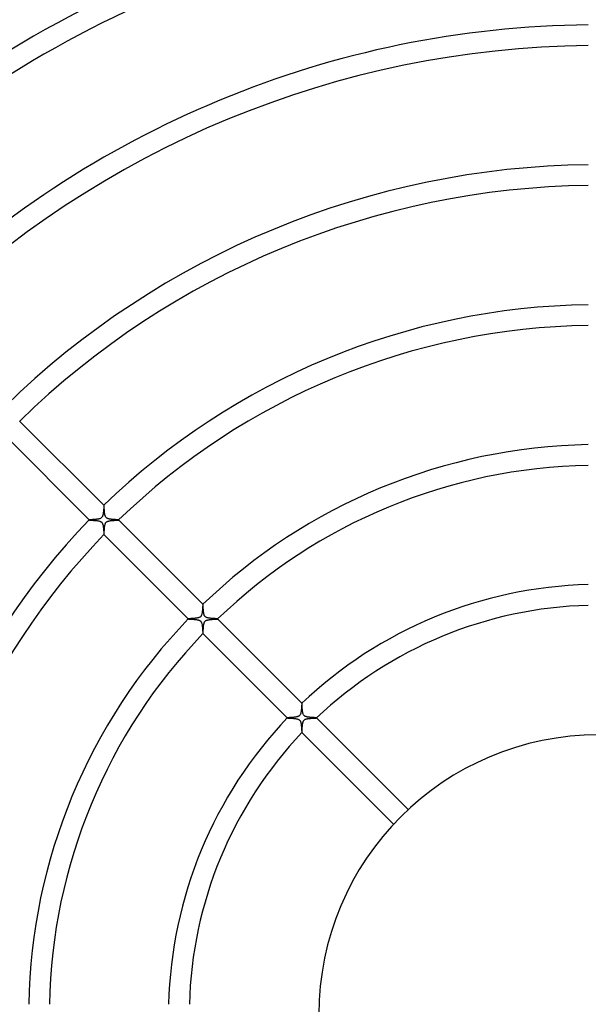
# Model space of a CAD drawing. Header units: millimetres. Extents: x -485 to 485, y -485 to 485.
# Tile 48 of 110: x -112 to -2, y 2 to 192. Entities that reach past the tile are written whole.
import ezdxf

# ---------------------------------------------------------------- set-up
doc = ezdxf.new("R2010")
doc.units = ezdxf.units.MM
doc.layers.add('HIDDEN', color=7, linetype='Continuous')
doc.layers.add('THICK', color=7, linetype='Continuous')

msp = doc.modelspace()

# ---------------------------------------------------------------- linework, layer by layer
at = {"layer": 'HIDDEN'}
for p, q in [((-95.58, 96.9), (-95.59, 96.8)), ((-95.57, 97), (-95.58, 96.9)), ((-95.55, 97.1), (-95.57, 97)), ((-95.54, 97.31), (-95.55, 97.21)), ((-95.55, 97.21), (-95.55, 97.1)), ((-95.53, 97.4), (-95.54, 97.31)), ((-95.52, 97.5), (-95.53, 97.4)), ((-95.51, 97.59), (-95.52, 97.5)), ((-95.5, 97.76), (-95.51, 97.68)), ((-95.51, 97.68), (-95.51, 97.59)), ((-95.49, 97.91), (-95.5, 97.84)), ((-95.5, 97.84), (-95.5, 97.76)), ((-95.48, 98.04), (-95.49, 97.98)), ((-95.49, 97.98), (-95.49, 97.91)), ((-95.47, 98.15), (-95.48, 98.1)), ((-95.48, 98.1), (-95.48, 98.04)), ((-95.46, 98.22), (-95.47, 98.19)), ((-95.47, 98.19), (-95.47, 98.15)), ((-95.45, 98.27), (-95.46, 98.25)), ((-95.46, 98.25), (-95.46, 98.22)), ((-95.45, 98.28), (-95.45, 98.28)), ((-95.45, 98.28), (-95.45, 98.28)), ((-95.45, 98.28), (-95.45, 98.28)), ((-95.45, 98.28), (-95.45, 98.28)), ((-95.45, 98.28), (-95.45, 98.28)), ((-95.45, 98.28), (-95.45, 98.28)), ((-95.45, 98.28), (-95.45, 98.27)), ((-98.26, 95.46), (-98.28, 95.45)), ((-98.28, 95.45), (-98.28, 95.45)), ((-98.28, 95.45), (-98.28, 95.45)), ((-98.28, 95.45), (-98.28, 95.45)), ((-98.28, 95.45), (-98.28, 95.45)), ((-98.28, 95.45), (-98.28, 95.45)), ((-98.28, 95.45), (-98.28, 95.45)), ((-98.24, 95.46), (-98.26, 95.46)), ((-98.2, 95.47), (-98.24, 95.46)), ((-98.15, 95.47), (-98.2, 95.47)), ((-98.09, 95.48), (-98.15, 95.47)), ((-98.02, 95.48), (-98.09, 95.48)), ((-97.95, 95.49), (-98.02, 95.48)), ((-97.86, 95.5), (-97.95, 95.49)), ((-97.77, 95.5), (-97.86, 95.5)), ((-97.67, 95.51), (-97.77, 95.5)), ((-97.56, 95.52), (-97.67, 95.51)), ((-97.45, 95.53), (-97.56, 95.52)), ((-97.34, 95.53), (-97.45, 95.53)), ((-97.23, 95.54), (-97.34, 95.53)), ((-97.11, 95.55), (-97.23, 95.54)), ((-96.99, 95.57), (-97.11, 95.55)), ((-96.87, 95.58), (-96.99, 95.57)), ((-96.76, 95.59), (-96.87, 95.58)), ((-96.65, 95.61), (-96.76, 95.59)), ((-96.54, 95.63), (-96.65, 95.61)), ((-96.44, 95.65), (-96.54, 95.63)), ((-96.34, 95.67), (-96.44, 95.65)), ((-96.24, 95.7), (-96.34, 95.67)), ((-96.15, 95.74), (-96.24, 95.7)), ((-96.06, 95.78), (-96.15, 95.74)), ((-95.97, 95.84), (-96.06, 95.78)), ((-95.9, 95.9), (-95.97, 95.84)), ((-95.84, 95.98), (-95.9, 95.9)), ((-95.78, 96.06), (-95.84, 95.98)), ((-95.74, 96.14), (-95.78, 96.06)), ((-95.71, 96.23), (-95.74, 96.14)), ((-95.68, 96.32), (-95.71, 96.23)), ((-95.65, 96.42), (-95.68, 96.32)), ((-95.63, 96.51), (-95.65, 96.42)), ((-95.62, 96.6), (-95.63, 96.51)), ((-95.6, 96.7), (-95.62, 96.6)), ((-95.59, 96.8), (-95.6, 96.7)), ((-95.08, 94.94), (-95.03, 95)), ((-95.03, 95), (-94.97, 95.06)), ((-94.97, 95.06), (-94.91, 95.11)), ((-94.91, 95.11), (-94.84, 95.15)), ((-94.84, 95.15), (-94.77, 95.18)), ((-94.77, 95.18), (-94.69, 95.21)), ((-94.69, 95.21), (-94.62, 95.23)), ((-94.62, 95.23), (-94.54, 95.25)), ((-94.54, 95.25), (-94.45, 95.27)), ((-94.45, 95.27), (-94.36, 95.29)), ((-94.36, 95.29), (-94.27, 95.31)), ((-94.27, 95.31), (-94.18, 95.32)), ((-94.18, 95.32), (-94.08, 95.33)), ((-94.08, 95.33), (-93.99, 95.34)), ((-93.99, 95.34), (-93.89, 95.35)), ((-93.89, 95.35), (-93.79, 95.36)), ((-93.79, 95.36), (-93.69, 95.37)), ((-93.69, 95.37), (-93.59, 95.37)), ((-93.59, 95.37), (-93.49, 95.38)), ((-93.49, 95.38), (-93.39, 95.39)), ((-93.39, 95.39), (-93.3, 95.39)), ((-93.3, 95.39), (-93.21, 95.4)), ((-93.21, 95.4), (-93.12, 95.4)), ((-93.12, 95.4), (-93.04, 95.41)), ((-93.04, 95.41), (-92.97, 95.41)), ((-92.97, 95.41), (-92.91, 95.42)), ((-92.91, 95.42), (-92.85, 95.42)), ((-92.85, 95.42), (-92.79, 95.42)), ((-92.79, 95.42), (-92.74, 95.43)), ((-92.74, 95.43), (-92.7, 95.43)), ((-92.7, 95.43), (-92.67, 95.44)), ((-92.67, 95.44), (-92.65, 95.44)), ((-92.65, 95.44), (-92.63, 95.44)), ((-92.63, 95.44), (-92.62, 95.45)), ((-92.62, 95.45), (-92.62, 95.45)), ((-92.62, 95.45), (-92.62, 95.45)), ((-92.62, 95.45), (-92.62, 95.45)), ((-92.62, 95.45), (-92.62, 95.45)), ((-92.62, 95.45), (-92.62, 95.45)), ((-92.62, 95.45), (-92.62, 95.45)), ((-95.41, 93.01), (-95.4, 93.11)), ((-95.4, 93.22), (-95.39, 93.34)), ((-95.4, 93.11), (-95.4, 93.22)), ((-95.39, 93.34), (-95.38, 93.46)), ((-95.38, 93.46), (-95.37, 93.59)), ((-95.37, 93.59), (-95.36, 93.72)), ((-95.36, 93.72), (-95.35, 93.85)), ((-95.35, 93.85), (-95.34, 93.99)), ((-95.34, 93.99), (-95.33, 94.12)), ((-95.33, 94.12), (-95.31, 94.24)), ((-95.31, 94.24), (-95.29, 94.36)), ((-95.29, 94.36), (-95.27, 94.48)), ((-95.27, 94.48), (-95.24, 94.59)), ((-95.24, 94.59), (-95.21, 94.7)), ((-95.21, 94.7), (-95.17, 94.79)), ((-95.17, 94.79), (-95.13, 94.88)), ((-95.13, 94.88), (-95.08, 94.94)), ((-95.45, 92.62), (-95.44, 92.64)), ((-95.45, 92.62), (-95.45, 92.62)), ((-95.45, 92.62), (-95.45, 92.62)), ((-95.45, 92.62), (-95.45, 92.62)), ((-95.45, 92.62), (-95.45, 92.62)), ((-95.45, 92.62), (-95.45, 92.62)), ((-95.45, 92.62), (-95.45, 92.62)), ((-95.44, 92.66), (-95.43, 92.71)), ((-95.44, 92.64), (-95.44, 92.66)), ((-95.43, 92.76), (-95.42, 92.83)), ((-95.43, 92.71), (-95.43, 92.76)), ((-95.42, 92.92), (-95.41, 93.01)), ((-95.42, 92.83), (-95.42, 92.92)), ((-76.46, 77.98), (-76.48, 77.85)), ((-76.45, 78.11), (-76.46, 77.98)), ((-76.44, 78.24), (-76.45, 78.11)), ((-76.43, 78.36), (-76.44, 78.24)), ((-76.42, 78.48), (-76.43, 78.36)), ((-76.41, 78.59), (-76.42, 78.48)), ((-76.4, 78.8), (-76.41, 78.7)), ((-76.41, 78.7), (-76.41, 78.59)), ((-76.39, 78.89), (-76.4, 78.8)), ((-76.38, 79.04), (-76.39, 78.97)), ((-76.39, 78.97), (-76.39, 78.89)), ((-76.37, 79.1), (-76.38, 79.04)), ((-76.36, 79.17), (-76.37, 79.14)), ((-76.37, 79.14), (-76.37, 79.1)), ((-76.35, 79.18), (-76.36, 79.18)), ((-76.36, 79.18), (-76.36, 79.18)), ((-76.36, 79.18), (-76.36, 79.18)), ((-76.36, 79.18), (-76.36, 79.17)), ((-76.35, 79.18), (-76.35, 79.18)), ((-76.35, 79.18), (-76.35, 79.18)), ((-76.35, 79.18), (-76.35, 79.18)), ((-79.16, 76.36), (-79.18, 76.36)), ((-79.18, 76.36), (-79.18, 76.36)), ((-79.18, 76.36), (-79.18, 76.36)), ((-79.18, 76.36), (-79.18, 76.36)), ((-79.18, 76.36), (-79.18, 76.35)), ((-79.18, 76.35), (-79.18, 76.35)), ((-79.18, 76.35), (-79.18, 76.35)), ((-79.18, 76.35), (-79.18, 76.35)), ((-79.14, 76.37), (-79.16, 76.36)), ((-79.12, 76.37), (-79.14, 76.37)), ((-79.09, 76.37), (-79.12, 76.37)), ((-79.05, 76.38), (-79.09, 76.37)), ((-79.01, 76.38), (-79.05, 76.38)), ((-78.97, 76.39), (-79.01, 76.38)), ((-78.91, 76.39), (-78.97, 76.39)), ((-78.86, 76.4), (-78.91, 76.39)), ((-78.8, 76.4), (-78.86, 76.4)), ((-78.73, 76.4), (-78.8, 76.4)), ((-78.67, 76.41), (-78.73, 76.4)), ((-78.59, 76.41), (-78.67, 76.41)), ((-78.52, 76.42), (-78.59, 76.41)), ((-78.44, 76.43), (-78.52, 76.42)), ((-78.36, 76.43), (-78.44, 76.43)), ((-78.28, 76.44), (-78.36, 76.43)), ((-78.2, 76.45), (-78.28, 76.44)), ((-78.11, 76.45), (-78.2, 76.45)), ((-78.02, 76.46), (-78.11, 76.45)), ((-77.93, 76.47), (-78.02, 76.46)), ((-77.85, 76.48), (-77.93, 76.47)), ((-77.76, 76.49), (-77.85, 76.48)), ((-77.68, 76.5), (-77.76, 76.49)), ((-77.59, 76.51), (-77.68, 76.5)), ((-77.51, 76.52), (-77.59, 76.51)), ((-77.43, 76.54), (-77.51, 76.52)), ((-77.36, 76.55), (-77.43, 76.54)), ((-77.28, 76.57), (-77.36, 76.55)), ((-77.21, 76.59), (-77.28, 76.57)), ((-77.13, 76.62), (-77.21, 76.59)), ((-77.06, 76.65), (-77.13, 76.62)), ((-76.98, 76.68), (-77.06, 76.65)), ((-76.91, 76.72), (-76.98, 76.68)), ((-76.85, 76.77), (-76.91, 76.72)), ((-76.78, 76.84), (-76.85, 76.77)), ((-76.73, 76.91), (-76.78, 76.84)), ((-76.68, 76.99), (-76.73, 76.91)), ((-76.64, 77.07), (-76.68, 76.99)), ((-76.61, 77.17), (-76.64, 77.07)), ((-76.58, 77.27), (-76.61, 77.17)), ((-76.55, 77.37), (-76.58, 77.27)), ((-76.53, 77.48), (-76.55, 77.37)), ((-76.51, 77.6), (-76.53, 77.48)), ((-76.49, 77.73), (-76.51, 77.6)), ((-76.48, 77.85), (-76.49, 77.73)), ((-75.89, 75.96), (-75.85, 75.99)), ((-75.85, 75.99), (-75.8, 76.03)), ((-75.8, 76.03), (-75.74, 76.06)), ((-75.74, 76.06), (-75.68, 76.09)), ((-75.68, 76.09), (-75.6, 76.12)), ((-75.6, 76.12), (-75.5, 76.15)), ((-75.5, 76.15), (-75.4, 76.17)), ((-75.4, 76.17), (-75.29, 76.19)), ((-75.29, 76.19), (-75.18, 76.21)), ((-75.18, 76.21), (-75.07, 76.23)), ((-75.07, 76.23), (-74.96, 76.24)), ((-74.96, 76.24), (-74.84, 76.25)), ((-74.84, 76.25), (-74.72, 76.26)), ((-74.72, 76.26), (-74.6, 76.27)), ((-74.6, 76.27), (-74.48, 76.28)), ((-74.48, 76.28), (-74.37, 76.29)), ((-74.37, 76.29), (-74.25, 76.3)), ((-74.25, 76.3), (-74.14, 76.3)), ((-74.14, 76.3), (-74.04, 76.31)), ((-74.04, 76.31), (-73.95, 76.31)), ((-73.95, 76.31), (-73.86, 76.32)), ((-73.86, 76.32), (-73.78, 76.32)), ((-73.78, 76.32), (-73.71, 76.33)), ((-73.71, 76.33), (-73.65, 76.33)), ((-73.65, 76.33), (-73.6, 76.34)), ((-73.6, 76.34), (-73.56, 76.34)), ((-73.56, 76.34), (-73.54, 76.35)), ((-73.54, 76.35), (-73.53, 76.35)), ((-73.53, 76.35), (-73.53, 76.36)), ((-73.53, 76.36), (-73.53, 76.36)), ((-73.53, 76.35), (-73.53, 76.35)), ((-73.53, 76.35), (-73.53, 76.35)), ((-73.53, 76.35), (-73.53, 76.35)), ((-73.53, 76.35), (-73.53, 76.35)), ((-76.31, 74.1), (-76.3, 74.17)), ((-76.31, 74.03), (-76.31, 74.1)), ((-76.3, 74.24), (-76.29, 74.31)), ((-76.3, 74.17), (-76.3, 74.24)), ((-76.29, 74.39), (-76.28, 74.46)), ((-76.29, 74.31), (-76.29, 74.39)), ((-76.28, 74.54), (-76.27, 74.62)), ((-76.28, 74.46), (-76.28, 74.54)), ((-76.27, 74.7), (-76.26, 74.78)), ((-76.27, 74.62), (-76.27, 74.7)), ((-76.26, 74.78), (-76.25, 74.85)), ((-76.25, 74.85), (-76.24, 74.93)), ((-76.24, 75.01), (-76.23, 75.08)), ((-76.24, 74.93), (-76.24, 75.01)), ((-76.23, 75.08), (-76.22, 75.15)), ((-76.22, 75.15), (-76.21, 75.22)), ((-76.21, 75.22), (-76.19, 75.29)), ((-76.19, 75.29), (-76.18, 75.36)), ((-76.18, 75.36), (-76.17, 75.43)), ((-76.17, 75.43), (-76.15, 75.49)), ((-76.15, 75.49), (-76.13, 75.55)), ((-76.13, 75.55), (-76.11, 75.61)), ((-76.11, 75.61), (-76.09, 75.67)), ((-76.09, 75.67), (-76.07, 75.72)), ((-76.07, 75.72), (-76.04, 75.78)), ((-76.04, 75.78), (-76.01, 75.83)), ((-76.01, 75.83), (-75.97, 75.88)), ((-75.97, 75.88), (-75.93, 75.92)), ((-75.93, 75.92), (-75.89, 75.96)), ((-76.36, 73.53), (-76.36, 73.53)), ((-76.36, 73.53), (-76.35, 73.53)), ((-76.35, 73.55), (-76.34, 73.57)), ((-76.35, 73.53), (-76.35, 73.55)), ((-76.35, 73.53), (-76.35, 73.53)), ((-76.35, 73.53), (-76.35, 73.53)), ((-76.35, 73.53), (-76.35, 73.53)), ((-76.35, 73.53), (-76.35, 73.53)), ((-76.35, 73.53), (-76.35, 73.53)), ((-76.34, 73.62), (-76.33, 73.66)), ((-76.34, 73.59), (-76.34, 73.62)), ((-76.34, 73.57), (-76.34, 73.59)), ((-76.33, 73.74), (-76.32, 73.79)), ((-76.33, 73.7), (-76.33, 73.74)), ((-76.33, 73.66), (-76.33, 73.7)), ((-76.32, 73.91), (-76.31, 73.97)), ((-76.32, 73.85), (-76.32, 73.91)), ((-76.32, 73.79), (-76.32, 73.85)), ((-76.31, 73.97), (-76.31, 74.03)), ((-57.37, 58.9), (-57.38, 58.8)), ((-57.36, 58.99), (-57.37, 58.9)), ((-57.35, 59.09), (-57.36, 58.99)), ((-57.34, 59.27), (-57.35, 59.18)), ((-57.35, 59.18), (-57.35, 59.09)), ((-57.33, 59.35), (-57.34, 59.27)), ((-57.32, 59.44), (-57.33, 59.35)), ((-57.31, 59.6), (-57.32, 59.52)), ((-57.32, 59.52), (-57.32, 59.44)), ((-57.3, 59.74), (-57.31, 59.67)), ((-57.31, 59.67), (-57.31, 59.6)), ((-57.29, 59.86), (-57.3, 59.8)), ((-57.3, 59.8), (-57.3, 59.74)), ((-57.28, 59.96), (-57.29, 59.92)), ((-57.29, 59.92), (-57.29, 59.86)), ((-57.27, 60.04), (-57.28, 60)), ((-57.28, 60), (-57.28, 59.96)), ((-57.26, 60.08), (-57.27, 60.06)), ((-57.27, 60.06), (-57.27, 60.04)), ((-57.26, 60.09), (-57.26, 60.09)), ((-57.26, 60.09), (-57.26, 60.09)), ((-57.26, 60.09), (-57.26, 60.09)), ((-57.26, 60.09), (-57.26, 60.09)), ((-57.26, 60.09), (-57.26, 60.09)), ((-57.26, 60.09), (-57.26, 60.09)), ((-57.26, 60.09), (-57.26, 60.08)), ((-60.08, 57.26), (-60.09, 57.26)), ((-60.09, 57.26), (-60.09, 57.26)), ((-60.09, 57.26), (-60.09, 57.26)), ((-60.09, 57.26), (-60.09, 57.26)), ((-60.09, 57.26), (-60.09, 57.26)), ((-60.09, 57.26), (-60.09, 57.26)), ((-60.09, 57.26), (-60.09, 57.26)), ((-60.06, 57.27), (-60.08, 57.26)), ((-60.04, 57.27), (-60.06, 57.27)), ((-60.01, 57.28), (-60.04, 57.27)), ((-59.97, 57.28), (-60.01, 57.28)), ((-59.92, 57.29), (-59.97, 57.28)), ((-59.87, 57.29), (-59.92, 57.29)), ((-59.81, 57.3), (-59.87, 57.29)), ((-59.74, 57.3), (-59.81, 57.3)), ((-59.67, 57.31), (-59.74, 57.3)), ((-59.59, 57.31), (-59.67, 57.31)), ((-59.51, 57.32), (-59.59, 57.31)), ((-59.43, 57.33), (-59.51, 57.32)), ((-59.34, 57.33), (-59.43, 57.33)), ((-59.25, 57.34), (-59.34, 57.33)), ((-59.16, 57.35), (-59.25, 57.34)), ((-59.07, 57.35), (-59.16, 57.35)), ((-58.97, 57.36), (-59.07, 57.35)), ((-58.88, 57.37), (-58.97, 57.36)), ((-58.78, 57.38), (-58.88, 57.37)), ((-58.69, 57.39), (-58.78, 57.38)), ((-58.59, 57.41), (-58.69, 57.39)), ((-58.5, 57.42), (-58.59, 57.41)), ((-58.41, 57.43), (-58.5, 57.42)), ((-58.32, 57.45), (-58.41, 57.43)), ((-58.24, 57.47), (-58.32, 57.45)), ((-58.16, 57.49), (-58.24, 57.47)), ((-58.08, 57.51), (-58.16, 57.49)), ((-58, 57.54), (-58.08, 57.51)), ((-57.92, 57.57), (-58, 57.54)), ((-57.85, 57.61), (-57.92, 57.57)), ((-57.78, 57.66), (-57.85, 57.61)), ((-57.71, 57.72), (-57.78, 57.66)), ((-57.66, 57.79), (-57.71, 57.72)), ((-57.6, 57.86), (-57.66, 57.79)), ((-57.56, 57.95), (-57.6, 57.86)), ((-57.53, 58.03), (-57.56, 57.95)), ((-57.5, 58.11), (-57.53, 58.03)), ((-57.48, 58.19), (-57.5, 58.11)), ((-57.46, 58.26), (-57.48, 58.19)), ((-57.45, 58.35), (-57.46, 58.26)), ((-57.43, 58.43), (-57.45, 58.35)), ((-57.42, 58.52), (-57.43, 58.43)), ((-57.4, 58.61), (-57.42, 58.52)), ((-57.39, 58.71), (-57.4, 58.61)), ((-57.38, 58.8), (-57.39, 58.71)), ((-56.6, 56.99), (-56.52, 57.02)), ((-56.52, 57.02), (-56.44, 57.05)), ((-56.44, 57.05), (-56.36, 57.07)), ((-56.36, 57.07), (-56.28, 57.09)), ((-56.28, 57.09), (-56.19, 57.1)), ((-56.19, 57.1), (-56.1, 57.12)), ((-56.1, 57.12), (-56, 57.13)), ((-56, 57.13), (-55.91, 57.14)), ((-55.91, 57.14), (-55.81, 57.15)), ((-55.81, 57.15), (-55.72, 57.16)), ((-55.72, 57.16), (-55.62, 57.17)), ((-55.62, 57.17), (-55.52, 57.18)), ((-55.52, 57.18), (-55.42, 57.19)), ((-55.42, 57.19), (-55.32, 57.19)), ((-55.32, 57.19), (-55.23, 57.2)), ((-55.23, 57.2), (-55.14, 57.2)), ((-55.14, 57.2), (-55.05, 57.21)), ((-55.05, 57.21), (-54.96, 57.21)), ((-54.96, 57.21), (-54.88, 57.22)), ((-54.88, 57.22), (-54.8, 57.22)), ((-54.8, 57.22), (-54.73, 57.23)), ((-54.73, 57.23), (-54.67, 57.23)), ((-54.67, 57.23), (-54.61, 57.23)), ((-54.61, 57.23), (-54.56, 57.24)), ((-54.56, 57.24), (-54.52, 57.24)), ((-54.52, 57.24), (-54.48, 57.24)), ((-54.48, 57.24), (-54.46, 57.25)), ((-54.46, 57.25), (-54.44, 57.25)), ((-54.44, 57.25), (-54.43, 57.26)), ((-54.43, 57.26), (-54.43, 57.26)), ((-54.43, 57.26), (-54.43, 57.26)), ((-54.43, 57.26), (-54.43, 57.26)), ((-54.43, 57.26), (-54.43, 57.26)), ((-54.43, 57.26), (-54.43, 57.26)), ((-54.43, 57.26), (-54.43, 57.26)), ((-57.21, 55.05), (-57.2, 55.15)), ((-57.2, 55.25), (-57.19, 55.35)), ((-57.2, 55.15), (-57.2, 55.25)), ((-57.19, 55.35), (-57.18, 55.46)), ((-57.18, 55.57), (-57.17, 55.67)), ((-57.18, 55.46), (-57.18, 55.57)), ((-57.17, 55.67), (-57.16, 55.78)), ((-57.16, 55.78), (-57.15, 55.88)), ((-57.15, 55.88), (-57.14, 55.98)), ((-57.14, 55.98), (-57.12, 56.08)), ((-57.12, 56.08), (-57.11, 56.17)), ((-57.11, 56.17), (-57.09, 56.27)), ((-57.09, 56.27), (-57.07, 56.36)), ((-57.07, 56.36), (-57.04, 56.45)), ((-57.04, 56.45), (-57.01, 56.54)), ((-57.01, 56.54), (-56.98, 56.63)), ((-56.98, 56.63), (-56.93, 56.71)), ((-56.93, 56.71), (-56.88, 56.78)), ((-56.88, 56.78), (-56.82, 56.85)), ((-56.82, 56.85), (-56.75, 56.91)), ((-56.75, 56.91), (-56.68, 56.95)), ((-56.68, 56.95), (-56.6, 56.99)), ((-57.26, 54.43), (-57.25, 54.44)), ((-57.26, 54.43), (-57.26, 54.43)), ((-57.26, 54.43), (-57.26, 54.43)), ((-57.26, 54.43), (-57.26, 54.43)), ((-57.26, 54.43), (-57.26, 54.43)), ((-57.26, 54.43), (-57.26, 54.43)), ((-57.26, 54.43), (-57.26, 54.43)), ((-57.25, 54.46), (-57.24, 54.5)), ((-57.25, 54.44), (-57.25, 54.46)), ((-57.24, 54.59), (-57.23, 54.65)), ((-57.24, 54.54), (-57.24, 54.59)), ((-57.24, 54.5), (-57.24, 54.54)), ((-57.23, 54.72), (-57.22, 54.79)), ((-57.23, 54.65), (-57.23, 54.72)), ((-57.22, 54.88), (-57.21, 54.96)), ((-57.22, 54.79), (-57.22, 54.88)), ((-57.21, 54.96), (-57.21, 55.05))]:
    msp.add_line(p, q, dxfattribs=at)
at = {"layer": 'THICK'}
for p, q in [((-111.72, 114.54), (-95.45, 98.28)), ((-98.28, 95.45), (-114.54, 111.72)), ((-95.44, 98.27), (-95.45, 98.28)), ((-95.44, 98.25), (-95.44, 98.27)), ((-95.44, 98.22), (-95.44, 98.25)), ((-95.43, 98.19), (-95.44, 98.22)), ((-95.43, 98.15), (-95.43, 98.19)), ((-95.42, 98.1), (-95.43, 98.15)), ((-95.42, 98.04), (-95.42, 98.1)), ((-95.42, 97.98), (-95.42, 98.04)), ((-95.41, 97.91), (-95.42, 97.98)), ((-95.41, 97.84), (-95.41, 97.91)), ((-95.4, 97.76), (-95.41, 97.84)), ((-95.4, 97.68), (-95.4, 97.76)), ((-95.39, 97.59), (-95.4, 97.68)), ((-95.39, 97.5), (-95.39, 97.59)), ((-95.38, 97.41), (-95.39, 97.5)), ((-95.37, 97.32), (-95.38, 97.41)), ((-95.37, 97.22), (-95.37, 97.32)), ((-95.36, 97.12), (-95.37, 97.22)), ((-95.35, 97.03), (-95.36, 97.12)), ((-95.34, 96.93), (-95.35, 97.03)), ((-95.33, 96.84), (-95.34, 96.93)), ((-98.28, 95.45), (-98.26, 95.44)), ((-98.26, 95.44), (-98.24, 95.44)), ((-98.24, 95.44), (-98.21, 95.43)), ((-98.21, 95.43), (-98.16, 95.43)), ((-98.16, 95.43), (-98.1, 95.42)), ((-98.1, 95.42), (-98.04, 95.42)), ((-98.04, 95.42), (-97.96, 95.41)), ((-97.96, 95.41), (-97.88, 95.41)), ((-97.88, 95.41), (-97.79, 95.4)), ((-97.79, 95.4), (-97.69, 95.4)), ((-97.69, 95.4), (-97.59, 95.39)), ((-97.59, 95.39), (-97.48, 95.38)), ((-97.48, 95.38), (-97.37, 95.38)), ((-97.37, 95.38), (-97.25, 95.37)), ((-97.25, 95.37), (-97.13, 95.36)), ((-97.13, 95.36), (-97.01, 95.35)), ((-97.01, 95.35), (-96.89, 95.34)), ((-96.89, 95.34), (-96.77, 95.32)), ((-96.77, 95.32), (-96.65, 95.31)), ((-96.65, 95.31), (-96.54, 95.29)), ((-96.54, 95.29), (-96.43, 95.27)), ((-96.43, 95.27), (-96.33, 95.24)), ((-96.33, 95.24), (-96.24, 95.21)), ((-96.24, 95.21), (-96.16, 95.18)), ((-96.16, 95.18), (-96.09, 95.15)), ((-96.09, 95.15), (-96.04, 95.12)), ((-96.04, 95.12), (-95.99, 95.09)), ((-95.99, 95.09), (-95.95, 95.06)), ((-95.95, 95.06), (-95.91, 95.02)), ((-95.91, 95.02), (-95.87, 94.99)), ((-95.32, 96.75), (-95.33, 96.84)), ((-95.31, 96.66), (-95.32, 96.75)), ((-95.29, 96.57), (-95.31, 96.66)), ((-95.28, 96.49), (-95.29, 96.57)), ((-95.26, 96.4), (-95.28, 96.49)), ((-95.24, 96.32), (-95.26, 96.4)), ((-95.21, 96.24), (-95.24, 96.32)), ((-95.18, 96.16), (-95.21, 96.24)), ((-95.15, 96.09), (-95.18, 96.16)), ((-95.11, 96.02), (-95.15, 96.09)), ((-95.07, 95.96), (-95.11, 96.02)), ((-95.02, 95.91), (-95.07, 95.96)), ((-94.97, 95.86), (-95.02, 95.91)), ((-94.91, 95.82), (-94.97, 95.86)), ((-94.85, 95.78), (-94.91, 95.82)), ((-94.78, 95.74), (-94.85, 95.78)), ((-94.7, 95.71), (-94.78, 95.74)), ((-94.62, 95.68), (-94.7, 95.71)), ((-94.53, 95.66), (-94.62, 95.68)), ((-94.45, 95.64), (-94.53, 95.66)), ((-94.36, 95.63), (-94.45, 95.64)), ((-94.28, 95.61), (-94.36, 95.63)), ((-94.19, 95.6), (-94.28, 95.61)), ((-94.09, 95.58), (-94.19, 95.6)), ((-94, 95.57), (-94.09, 95.58)), ((-93.9, 95.56), (-94, 95.57)), ((-93.81, 95.55), (-93.9, 95.56)), ((-93.71, 95.54), (-93.81, 95.55)), ((-93.61, 95.54), (-93.71, 95.54)), ((-93.51, 95.53), (-93.61, 95.54)), ((-93.42, 95.52), (-93.51, 95.53)), ((-93.32, 95.51), (-93.42, 95.52)), ((-93.24, 95.51), (-93.32, 95.51)), ((-93.15, 95.5), (-93.24, 95.51)), ((-93.07, 95.5), (-93.15, 95.5)), ((-92.99, 95.49), (-93.07, 95.5)), ((-92.92, 95.49), (-92.99, 95.49)), ((-92.86, 95.48), (-92.92, 95.49)), ((-92.8, 95.48), (-92.86, 95.48)), ((-92.75, 95.47), (-92.8, 95.48)), ((-92.71, 95.47), (-92.75, 95.47)), ((-92.67, 95.46), (-92.71, 95.47)), ((-92.65, 95.46), (-92.67, 95.46)), ((-92.63, 95.45), (-92.65, 95.46)), ((-92.62, 95.45), (-92.63, 95.45)), ((-92.62, 95.45), (-76.35, 79.18)), ((-95.87, 94.99), (-95.84, 94.95)), ((-95.84, 94.95), (-95.81, 94.9)), ((-95.81, 94.9), (-95.78, 94.85)), ((-95.78, 94.85), (-95.75, 94.79)), ((-95.75, 94.79), (-95.71, 94.71)), ((-95.71, 94.71), (-95.69, 94.62)), ((-95.69, 94.62), (-95.66, 94.52)), ((-95.66, 94.52), (-95.64, 94.42)), ((-95.64, 94.42), (-95.62, 94.31)), ((-95.62, 94.31), (-95.6, 94.2)), ((-95.6, 94.2), (-95.58, 94.09)), ((-95.58, 94.09), (-95.57, 93.97)), ((-95.57, 93.97), (-95.56, 93.85)), ((-95.56, 93.85), (-95.55, 93.73)), ((-95.55, 93.73), (-95.54, 93.62)), ((-95.54, 93.62), (-95.53, 93.5)), ((-95.53, 93.5), (-95.52, 93.39)), ((-95.52, 93.39), (-95.51, 93.28)), ((-95.51, 93.28), (-95.5, 93.17)), ((-95.5, 93.17), (-95.5, 93.07)), ((-95.5, 93.07), (-95.49, 92.98)), ((-95.49, 92.98), (-95.48, 92.89)), ((-95.48, 92.89), (-95.48, 92.82)), ((-95.48, 92.82), (-95.47, 92.75)), ((-95.47, 92.75), (-95.47, 92.7)), ((-95.47, 92.7), (-95.46, 92.66)), ((-95.46, 92.66), (-95.46, 92.63)), ((-95.46, 92.63), (-95.45, 92.62)), ((-79.18, 76.35), (-95.45, 92.62)), ((-76.35, 79.17), (-76.35, 79.18)), ((-76.35, 79.16), (-76.35, 79.17)), ((-76.34, 79.14), (-76.35, 79.16)), ((-76.34, 79.11), (-76.34, 79.14)), ((-76.33, 79.07), (-76.34, 79.11)), ((-76.33, 79.02), (-76.33, 79.07)), ((-76.33, 78.97), (-76.33, 79.02)), ((-76.32, 78.92), (-76.33, 78.97)), ((-76.32, 78.86), (-76.32, 78.92)), ((-76.32, 78.79), (-76.32, 78.86)), ((-76.31, 78.72), (-76.32, 78.79)), ((-76.31, 78.64), (-76.31, 78.72)), ((-76.3, 78.56), (-76.31, 78.64)), ((-76.3, 78.47), (-76.3, 78.56)), ((-76.29, 78.39), (-76.3, 78.47)), ((-76.29, 78.3), (-76.29, 78.39)), ((-76.28, 78.2), (-76.29, 78.3)), ((-76.27, 78.11), (-76.28, 78.2)), ((-76.26, 78.01), (-76.27, 78.11)), ((-76.26, 77.92), (-76.26, 78.01)), ((-76.25, 77.83), (-76.26, 77.92)), ((-79.18, 76.35), (-79.17, 76.35)), ((-79.17, 76.35), (-79.16, 76.35)), ((-79.16, 76.35), (-79.14, 76.34)), ((-79.14, 76.34), (-79.11, 76.34)), ((-79.11, 76.34), (-79.07, 76.34)), ((-79.07, 76.34), (-79.03, 76.33)), ((-79.03, 76.33), (-78.99, 76.33)), ((-78.99, 76.33), (-78.94, 76.32)), ((-78.94, 76.32), (-78.88, 76.32)), ((-78.88, 76.32), (-78.82, 76.32)), ((-78.82, 76.32), (-78.76, 76.31)), ((-78.76, 76.31), (-78.69, 76.31)), ((-78.69, 76.31), (-78.62, 76.31)), ((-78.62, 76.31), (-78.54, 76.3)), ((-78.54, 76.3), (-78.47, 76.3)), ((-78.47, 76.3), (-78.39, 76.29)), ((-78.39, 76.29), (-78.31, 76.29)), ((-78.31, 76.29), (-78.23, 76.28)), ((-78.23, 76.28), (-78.15, 76.28)), ((-78.15, 76.28), (-78.06, 76.27)), ((-78.06, 76.27), (-77.98, 76.26)), ((-77.98, 76.26), (-77.9, 76.25)), ((-77.9, 76.25), (-77.82, 76.25)), ((-77.82, 76.25), (-77.74, 76.24)), ((-77.74, 76.24), (-77.66, 76.23)), ((-77.66, 76.23), (-77.58, 76.22)), ((-77.58, 76.22), (-77.5, 76.2)), ((-77.5, 76.2), (-77.43, 76.19)), ((-77.43, 76.19), (-77.35, 76.18)), ((-77.35, 76.18), (-77.29, 76.16)), ((-77.29, 76.16), (-77.22, 76.14)), ((-77.22, 76.14), (-77.15, 76.12)), ((-77.15, 76.12), (-77.09, 76.1)), ((-77.09, 76.1), (-77.03, 76.07)), ((-77.03, 76.07), (-76.97, 76.04)), ((-76.97, 76.04), (-76.91, 76.01)), ((-76.91, 76.01), (-76.85, 75.97)), ((-76.24, 77.73), (-76.25, 77.83)), ((-76.23, 77.64), (-76.24, 77.73)), ((-76.21, 77.56), (-76.23, 77.64)), ((-76.2, 77.47), (-76.21, 77.56)), ((-76.18, 77.39), (-76.2, 77.47)), ((-76.16, 77.3), (-76.18, 77.39)), ((-76.14, 77.22), (-76.16, 77.3)), ((-76.12, 77.13), (-76.14, 77.22)), ((-76.09, 77.05), (-76.12, 77.13)), ((-76.05, 76.98), (-76.09, 77.05)), ((-76.01, 76.91), (-76.05, 76.98)), ((-75.96, 76.85), (-76.01, 76.91)), ((-75.91, 76.8), (-75.96, 76.85)), ((-75.86, 76.75), (-75.91, 76.8)), ((-75.79, 76.71), (-75.86, 76.75)), ((-75.72, 76.67), (-75.79, 76.71)), ((-75.65, 76.63), (-75.72, 76.67)), ((-75.57, 76.6), (-75.65, 76.63)), ((-75.48, 76.58), (-75.57, 76.6)), ((-75.4, 76.56), (-75.48, 76.58)), ((-75.32, 76.54), (-75.4, 76.56)), ((-75.23, 76.53), (-75.32, 76.54)), ((-75.15, 76.51), (-75.23, 76.53)), ((-75.06, 76.5), (-75.15, 76.51)), ((-74.96, 76.49), (-75.06, 76.5)), ((-74.87, 76.48), (-74.96, 76.49)), ((-74.77, 76.47), (-74.87, 76.48)), ((-74.67, 76.46), (-74.77, 76.47)), ((-74.57, 76.45), (-74.67, 76.46)), ((-74.48, 76.44), (-74.57, 76.45)), ((-74.38, 76.43), (-74.48, 76.44)), ((-74.28, 76.43), (-74.38, 76.43)), ((-74.19, 76.42), (-74.28, 76.43)), ((-74.1, 76.41), (-74.19, 76.42)), ((-74.02, 76.41), (-74.1, 76.41)), ((-73.94, 76.4), (-74.02, 76.41)), ((-73.86, 76.39), (-73.94, 76.4)), ((-73.79, 76.39), (-73.86, 76.39)), ((-73.73, 76.38), (-73.79, 76.39)), ((-73.67, 76.38), (-73.73, 76.38)), ((-73.63, 76.37), (-73.67, 76.38)), ((-73.59, 76.37), (-73.63, 76.37)), ((-73.56, 76.36), (-73.59, 76.37)), ((-73.54, 76.36), (-73.56, 76.36)), ((-73.53, 76.36), (-73.54, 76.36)), ((-73.53, 76.36), (-57.26, 60.09)), ((-76.85, 75.97), (-76.8, 75.92)), ((-76.8, 75.92), (-76.76, 75.87)), ((-76.76, 75.87), (-76.72, 75.82)), ((-76.72, 75.82), (-76.68, 75.75)), ((-76.68, 75.75), (-76.65, 75.68)), ((-76.65, 75.68), (-76.61, 75.58)), ((-76.61, 75.58), (-76.58, 75.48)), ((-76.58, 75.48), (-76.55, 75.38)), ((-76.55, 75.38), (-76.53, 75.26)), ((-76.53, 75.26), (-76.51, 75.15)), ((-76.51, 75.15), (-76.5, 75.03)), ((-76.5, 75.03), (-76.48, 74.91)), ((-76.48, 74.91), (-76.47, 74.79)), ((-76.47, 74.79), (-76.46, 74.66)), ((-76.46, 74.66), (-76.45, 74.54)), ((-76.45, 74.54), (-76.44, 74.42)), ((-76.44, 74.42), (-76.43, 74.3)), ((-76.43, 74.3), (-76.42, 74.19)), ((-76.42, 74.19), (-76.41, 74.08)), ((-76.41, 74.08), (-76.4, 73.98)), ((-76.4, 73.98), (-76.4, 73.88)), ((-76.4, 73.88), (-76.39, 73.8)), ((-76.39, 73.8), (-76.38, 73.72)), ((-76.38, 73.72), (-76.38, 73.66)), ((-76.38, 73.66), (-76.37, 73.6)), ((-76.37, 73.6), (-76.37, 73.57)), ((-76.37, 73.57), (-76.36, 73.54)), ((-76.36, 73.54), (-76.36, 73.53)), ((-60.09, 57.26), (-76.36, 73.53)), ((-57.25, 60.07), (-57.26, 60.09)), ((-57.25, 60.05), (-57.25, 60.07)), ((-57.24, 60), (-57.25, 60.05)), ((-57.24, 59.95), (-57.24, 60)), ((-57.23, 59.88), (-57.24, 59.95)), ((-57.23, 59.8), (-57.23, 59.88)), ((-57.22, 59.71), (-57.23, 59.8)), ((-57.22, 59.61), (-57.22, 59.71)), ((-57.21, 59.5), (-57.22, 59.61)), ((-57.2, 59.39), (-57.21, 59.5)), ((-57.2, 59.27), (-57.2, 59.39)), ((-57.19, 59.14), (-57.2, 59.27)), ((-57.18, 59.01), (-57.19, 59.14)), ((-57.17, 58.88), (-57.18, 59.01)), ((-60.09, 57.26), (-60.07, 57.25)), ((-60.07, 57.25), (-60.04, 57.25)), ((-60.04, 57.25), (-60, 57.24)), ((-60, 57.24), (-59.94, 57.24)), ((-59.94, 57.24), (-59.87, 57.23)), ((-59.87, 57.23), (-59.78, 57.23)), ((-59.78, 57.23), (-59.69, 57.22)), ((-59.69, 57.22), (-59.59, 57.21)), ((-59.59, 57.21), (-59.48, 57.21)), ((-59.48, 57.21), (-59.37, 57.2)), ((-59.37, 57.2), (-59.24, 57.19)), ((-59.24, 57.19), (-59.12, 57.19)), ((-59.12, 57.19), (-58.99, 57.18)), ((-58.99, 57.18), (-58.86, 57.17)), ((-58.86, 57.17), (-58.73, 57.15)), ((-58.73, 57.15), (-58.61, 57.14)), ((-58.61, 57.14), (-58.49, 57.12)), ((-58.49, 57.12), (-58.37, 57.1)), ((-58.37, 57.1), (-58.26, 57.08)), ((-58.26, 57.08), (-58.15, 57.06)), ((-58.15, 57.06), (-58.06, 57.03)), ((-58.06, 57.03), (-57.98, 57)), ((-57.98, 57), (-57.91, 56.97)), ((-57.16, 58.75), (-57.17, 58.88)), ((-57.14, 58.63), (-57.16, 58.75)), ((-57.13, 58.5), (-57.14, 58.63)), ((-57.11, 58.39), (-57.13, 58.5)), ((-57.09, 58.27), (-57.11, 58.39)), ((-57.06, 58.16), (-57.09, 58.27)), ((-57.03, 58.05), (-57.06, 58.16)), ((-56.99, 57.95), (-57.03, 58.05)), ((-56.94, 57.86), (-56.99, 57.95)), ((-56.89, 57.79), (-56.94, 57.86)), ((-56.84, 57.72), (-56.89, 57.79)), ((-56.77, 57.66), (-56.84, 57.72)), ((-56.7, 57.61), (-56.77, 57.66)), ((-56.61, 57.56), (-56.7, 57.61)), ((-56.52, 57.53), (-56.61, 57.56)), ((-56.43, 57.5), (-56.52, 57.53)), ((-56.35, 57.48), (-56.43, 57.5)), ((-56.28, 57.46), (-56.35, 57.48)), ((-56.22, 57.45), (-56.28, 57.46)), ((-56.15, 57.43), (-56.22, 57.45)), ((-56.07, 57.42), (-56.15, 57.43)), ((-56, 57.41), (-56.07, 57.42)), ((-55.92, 57.4), (-56, 57.41)), ((-55.84, 57.39), (-55.92, 57.4)), ((-55.76, 57.38), (-55.84, 57.39)), ((-55.68, 57.37), (-55.76, 57.38)), ((-55.6, 57.37), (-55.68, 57.37)), ((-55.52, 57.36), (-55.6, 57.37)), ((-55.44, 57.35), (-55.52, 57.36)), ((-55.36, 57.34), (-55.44, 57.35)), ((-55.28, 57.34), (-55.36, 57.34)), ((-55.2, 57.33), (-55.28, 57.34)), ((-55.12, 57.33), (-55.2, 57.33)), ((-55.05, 57.32), (-55.12, 57.33)), ((-54.98, 57.31), (-55.05, 57.32)), ((-54.91, 57.31), (-54.98, 57.31)), ((-54.84, 57.3), (-54.91, 57.31)), ((-54.78, 57.3), (-54.84, 57.3)), ((-54.72, 57.3), (-54.78, 57.3)), ((-54.67, 57.29), (-54.72, 57.3)), ((-54.62, 57.29), (-54.67, 57.29)), ((-54.57, 57.28), (-54.62, 57.29)), ((-54.53, 57.28), (-54.57, 57.28)), ((-54.5, 57.27), (-54.53, 57.28)), ((-54.47, 57.27), (-54.5, 57.27)), ((-54.45, 57.27), (-54.47, 57.27)), ((-54.44, 57.26), (-54.45, 57.27)), ((-54.43, 57.26), (-54.44, 57.26)), ((-54.43, 57.26), (-36.74, 39.57)), ((-57.91, 56.97), (-57.85, 56.94)), ((-57.85, 56.94), (-57.8, 56.91)), ((-57.8, 56.91), (-57.76, 56.87)), ((-57.76, 56.87), (-57.72, 56.84)), ((-57.72, 56.84), (-57.68, 56.8)), ((-57.68, 56.8), (-57.65, 56.76)), ((-57.65, 56.76), (-57.62, 56.71)), ((-57.62, 56.71), (-57.59, 56.66)), ((-57.59, 56.66), (-57.56, 56.6)), ((-57.56, 56.6), (-57.53, 56.53)), ((-57.53, 56.53), (-57.5, 56.44)), ((-57.5, 56.44), (-57.48, 56.35)), ((-57.48, 56.35), (-57.45, 56.25)), ((-57.45, 56.25), (-57.43, 56.15)), ((-57.43, 56.15), (-57.42, 56.04)), ((-57.42, 56.04), (-57.4, 55.93)), ((-57.4, 55.93), (-57.39, 55.83)), ((-57.39, 55.83), (-57.38, 55.71)), ((-57.38, 55.71), (-57.37, 55.6)), ((-57.37, 55.6), (-57.36, 55.49)), ((-57.36, 55.49), (-57.35, 55.39)), ((-57.35, 55.39), (-57.34, 55.28)), ((-57.34, 55.28), (-57.33, 55.17)), ((-57.33, 55.17), (-57.32, 55.07)), ((-57.32, 55.07), (-57.31, 54.98)), ((-57.31, 54.98), (-57.31, 54.88)), ((-57.31, 54.88), (-57.3, 54.8)), ((-57.3, 54.8), (-57.3, 54.72)), ((-57.3, 54.72), (-57.29, 54.65)), ((-57.29, 54.65), (-57.28, 54.59)), ((-57.28, 54.59), (-57.28, 54.54)), ((-57.28, 54.54), (-57.27, 54.49)), ((-57.27, 54.49), (-57.27, 54.46)), ((-57.27, 54.46), (-57.26, 54.44)), ((-57.26, 54.44), (-57.26, 54.43)), ((-39.57, 36.74), (-57.26, 54.43))]:
    msp.add_line(p, q, dxfattribs=at)
for radius, start, end in [(266, 90.4308, 134.5692), (245, 90.4677, 134.5323), (241, 90.4755, 134.5245), (218, 90.5257, 134.4743), (214, 90.5355, 134.4645), (191, 90.6, 134.4), (187, 90.6128, 134.3872), (164, 90.6988, 134.3012), (160, 90.7162, 134.2838), (137, 90.8364, 134.1635), (133, 90.8616, 134.1384), (110, 91.0418, 133.9582), (106, 91.0811, 133.9189), (137, 135.8365, 179.1636), (133, 135.8616, 179.1383), (83, 91.3808, 133.6193), (79, 91.4507, 133.5493), (110, 136.0418, 178.9582), (106, 136.0811, 178.9189), (83, 136.3807, 178.6192), (79, 136.4507, 178.5493), (54, 0, 180)]:
    msp.add_arc((0, 0), radius, start, end, dxfattribs=at)

doc.saveas('drawing.dxf')
